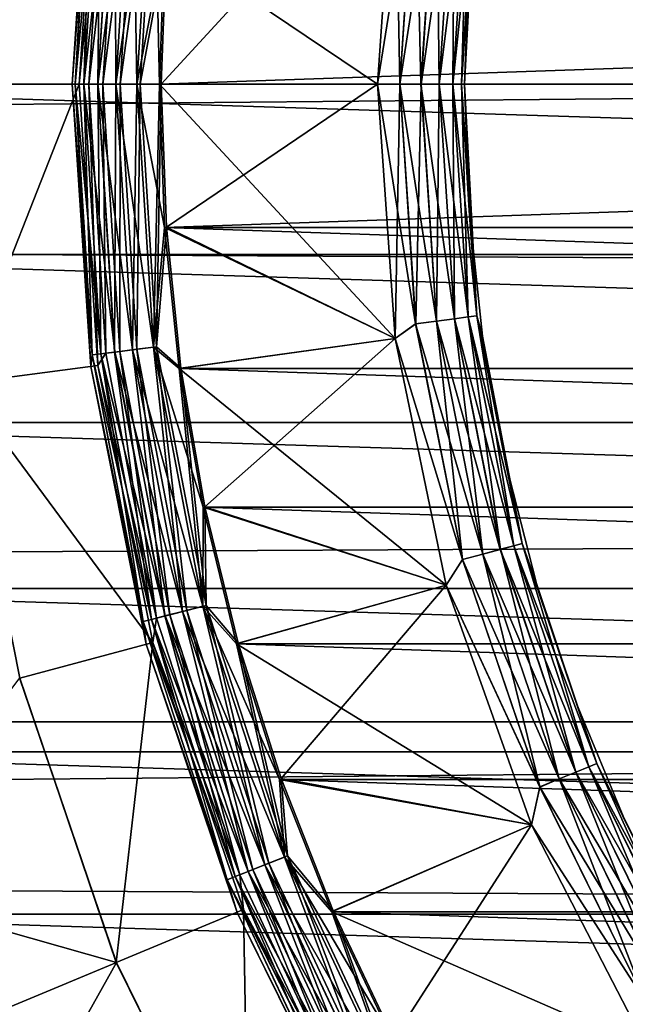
# Model space of a CAD drawing. Header units: metres. Extents: x -150 to 310, y -128 to 84.
# Tile 157 of 256: x -7.63 to -5.55, y -3.17 to 0.22. Entities that reach past the tile are written whole.
import ezdxf

# ---------------------------------------------------------------- set-up
doc = ezdxf.new("R2010")
doc.units = ezdxf.units.M
doc.layers.add('solid_26009703_SW0001', color=7, linetype='CONTINUOUS')

msp = doc.modelspace()

# ---------------------------------------------------------------- linework, layer by layer
at = {"layer": 'solid_26009703_SW0001'}
for points in [[(97.199997, 0, 21), (-128, 0, 21), (-128, 2.195349, 20.884216)], [(97.199997, 1.099055, 20.97122), (97.199997, 0, 21), (-128, 2.195349, 20.884216)], [(127.5, 1.164931, 22.97048), (-127.5, 1.164931, 22.97048), (-127.5, -1.164931, 22.97048)], [(127.5, -1.164931, 22.97048), (127.5, 1.164931, 22.97048), (-127.5, -1.164931, 22.97048)], [(-7.362361, 0.969266, -18.697393), (-7.832407, 1.031217, -20), (-7.9, 0, -20)], [(-7.42589, 0, -18.697393), (-7.362361, 0.969266, -18.697393), (-7.9, 0, -20)], [(-7.45, 0, -16), (-7.45, 0, -15.8), (-7.386264, 0.97242, -15.8)], [(-7.381193, 0.932462, -15.722658), (-7.386264, 0.97242, -15.8), (-7.45, 0, -15.8)], [(-7.386264, 0.97242, -16), (-7.45, 0, -16), (-7.386264, 0.97242, -15.8)], [(-7.439778, 0, -16.077646), (-7.45, 0, -16), (-7.386264, 0.97242, -16)], [(-7.381113, 0.932451, -16.077646), (-7.439778, 0, -16.077646), (-7.386264, 0.97242, -16)], [(-7.334522, 0.926566, -18.632425), (-7.362361, 0.969266, -18.697393), (-7.42589, 0, -18.697393)], [(-7.381193, 0.932462, -15.722658), (-7.45, 0, -15.8), (-7.439859, 0, -15.722658)], [(-7.381193, 0.932462, -15.722658), (-7.439859, 0, -15.722658), (-7.351496, 0.92871, -15.650204)], [(-7.439859, 0, -15.722658), (-7.409925, 0, -15.650204), (-7.351496, 0.92871, -15.650204)], [(-7.409768, 0, -16.150068), (-7.439778, 0, -16.077646), (-7.381113, 0.932451, -16.077646)], [(-7.334522, 0.926566, -18.632425), (-7.42589, 0, -18.697393), (-7.392817, 0, -18.632425)], [(-7.351496, 0.92871, -15.650204), (-7.409925, 0, -15.650204), (-7.30419, 0.922734, -15.587979)], [(-7.409925, 0, -15.650204), (-7.362243, 0, -15.587979), (-7.30419, 0.922734, -15.587979)], [(-7.35134, 0.92869, -16.150068), (-7.409768, 0, -16.150068), (-7.381113, 0.932451, -16.077646)], [(-7.362021, 0, -16.212242), (-7.409768, 0, -16.150068), (-7.35134, 0.92869, -16.150068)], [(-7.334522, 0.926566, -18.632425), (-7.392817, 0, -18.632425), (-7.286914, 0.920551, -18.577154)], [(-7.286914, 0.920551, -18.577154), (-7.392817, 0, -18.632425), (-7.344831, 0, -18.577154)], [(-7.30419, 0.922734, -15.587979), (-7.362243, 0, -15.587979), (-7.242505, 0.914941, -15.540232)], [(-7.303969, 0.922706, -16.212242), (-7.362021, 0, -16.212242), (-7.35134, 0.92869, -16.150068)], [(-7.299796, 0, -16.259926), (-7.362021, 0, -16.212242), (-7.303969, 0.922706, -16.212242)], [(-7.286914, 0.920551, -18.577154), (-7.344831, 0, -18.577154), (-7.227445, 0.913039, -18.535151)], [(-7.242235, 0.914907, -16.259926), (-7.299796, 0, -16.259926), (-7.303969, 0.922706, -16.212242)], [(-7.362243, 0, -15.587979), (-7.300068, 0, -15.540232), (-7.242505, 0.914941, -15.540232)], [(-7.227445, 0.913039, -18.535151), (-7.344831, 0, -18.577154), (-7.284889, 0, -18.535151)], [(-7.242505, 0.914941, -15.540232), (-7.300068, 0, -15.540232), (-7.170653, 0.905864, -15.510222)], [(-7.300068, 0, -15.540232), (-7.227646, 0, -15.510222), (-7.170653, 0.905864, -15.510222)], [(-7.227342, 0, -16.28986), (-7.299796, 0, -16.259926), (-7.242235, 0.914907, -16.259926)], [(-7.227445, 0.913039, -18.535151), (-7.284889, 0, -18.535151), (-7.159654, 0.904475, -18.508911)], [(-7.159654, 0.904475, -18.508911), (-7.284889, 0, -18.535151), (-7.216559, 0, -18.508911)], [(-7.170352, 0.905826, -16.28986), (-7.227342, 0, -16.28986), (-7.242235, 0.914907, -16.259926)], [(-7.170653, 0.905864, -15.510222), (-7.227646, 0, -15.510222), (-7.132216, 0.493488, -15.5)], [(-7.170352, 0.905826, -16.28986), (-7.15, 0, -16.299999), (-7.227342, 0, -16.28986)], [(-7.159654, 0.904475, -18.508911), (-7.216559, 0, -18.508911), (-7.126285, 0.492698, -18.5)], [(-7.170352, 0.905826, -16.28986), (-7.132217, 0.493483, -16.299999), (-7.15, 0, -16.299999)], [(-6.339342, 0.876247, -18.5), (-7.126285, 0.492698, -18.5), (-7.143982, 0, -18.5)], [(-6.339342, 0.876247, -18.5), (-7.143982, 0, -18.5), (-6.4, 0, -18.5)], [(-6.33934, 0.876258, -16.299999), (-6.4, 0, -16.299999), (-7.132217, 0.493483, -16.299999)], [(-6.322658, 0, -16.310141), (-6.4, 0, -16.299999), (-6.33934, 0.876258, -16.299999)], [(-6.268266, 0.825233, -18.489779), (-6.339342, 0.876247, -18.5), (-6.4, 0, -18.5)], [(-6.268567, 0.825272, -16.310141), (-6.322658, 0, -16.310141), (-6.33934, 0.876258, -16.299999)], [(-6.268266, 0.825233, -18.489779), (-6.4, 0, -18.5), (-6.322354, 0, -18.489779)], [(-6.250204, 0, -16.340075), (-6.322658, 0, -16.310141), (-6.268567, 0.825272, -16.310141)], [(-6.268266, 0.825233, -18.489779), (-6.322354, 0, -18.489779), (-6.196463, 0.81578, -18.459768)], [(-6.196463, 0.81578, -18.459768), (-6.322354, 0, -18.489779), (-6.249932, 0, -18.459768)], [(-6.196733, 0.815815, -16.340075), (-6.250204, 0, -16.340075), (-6.268567, 0.825272, -16.310141)], [(-6.187979, 0, -16.387756), (-6.250204, 0, -16.340075), (-6.196733, 0.815815, -16.340075)], [(-6.196463, 0.81578, -18.459768), (-6.249932, 0, -18.459768), (-6.13482, 0.807664, -18.412022)], [(-6.13504, 0.807693, -16.387756), (-6.187979, 0, -16.387756), (-6.196733, 0.815815, -16.340075)], [(-6.13482, 0.807664, -18.412022), (-6.249932, 0, -18.459768), (-6.187757, 0, -18.412022)], [(-6.140232, 0, -16.449932), (-6.187979, 0, -16.387756), (-6.13504, 0.807693, -16.387756)], [(-6.13482, 0.807664, -18.412022), (-6.187757, 0, -18.412022), (-6.087545, 0.801441, -18.349796)], [(-6.087545, 0.801441, -18.349796), (-6.187757, 0, -18.412022), (-6.140075, 0, -18.349796)], [(-6.087701, 0.801461, -16.449932), (-6.140232, 0, -16.449932), (-6.13504, 0.807693, -16.387756)], [(-6.110222, 0, -16.522354), (-6.140232, 0, -16.449932), (-6.087701, 0.801461, -16.449932)], [(-6.087545, 0.801441, -18.349796), (-6.140075, 0, -18.349796), (-6.057868, 0.797533, -18.277342)], [(-6.057868, 0.797533, -18.277342), (-6.140075, 0, -18.349796), (-6.110141, 0, -18.277342)], [(-6.057949, 0.797544, -16.522354), (-6.110222, 0, -16.522354), (-6.087701, 0.801461, -16.449932)], [(-6.057949, 0.797544, -16.522354), (-6.1, 0, -16.6), (-6.110222, 0, -16.522354)], [(-6.057868, 0.797533, -18.277342), (-6.110141, 0, -18.277342), (-6.084458, 0.435169, -18.200001)], [(-6.057949, 0.797544, -16.522354), (-6.084458, 0.435169, -16.6), (-6.1, 0, -16.6)], [(-9.230657, 0.586697, -40), (9.25, 0, -40), (-9.25, 0, -40)], [(-9.230657, 0.586697, -40), (9.230657, 0.586697, -40), (9.25, 0, -40)], [(-7.227646, 0, -15.510222), (-7.15, 0, -15.5), (-7.132216, 0.493488, -15.5)], [(-7.216559, 0, -18.508911), (-7.143982, 0, -18.5), (-7.126285, 0.492698, -18.5)], [(7.132213, 0.493506, -15.5), (-7.132216, 0.493488, -15.5), (-7.15, 0, -15.5)], [(7.15, 0, -15.5), (7.132213, 0.493506, -15.5), (-7.15, 0, -15.5)], [(-6.4, 0, -16.299999), (-7.15, 0, -16.299999), (-7.132217, 0.493483, -16.299999)], [(-6.110141, 0, -18.277342), (-6.1, 0, -18.200001), (-6.084458, 0.435169, -18.200001)], [(-6.084458, 0.435169, -16.6), (-6.084458, 0.435169, -18.200001), (-6.1, 0, -18.200001)], [(-6.1, 0, -16.6), (-6.084458, 0.435169, -16.6), (-6.1, 0, -18.200001)], [(97.199997, -1.099055, 20.97122), (-128, -2.195349, 20.884216), (-128, 0, 21)], [(97.199997, 0, 21), (97.199997, -1.099055, 20.97122), (-128, 0, 21)], [(9.230657, -0.586697, -40), (-9.230657, -0.586697, -40), (-9.25, 0, -40)], [(9.25, 0, -40), (9.230657, -0.586697, -40), (-9.25, 0, -40)], [(-7.832407, -1.031217, -20), (-7.42589, 0, -18.697393), (-7.9, 0, -20)], [(-7.362362, -0.969265, -18.697393), (-7.42589, 0, -18.697393), (-7.832407, -1.031217, -20)], [(-7.386264, -0.97242, -16), (-7.45, 0, -15.8), (-7.45, 0, -16)], [(-7.386264, -0.97242, -16), (-7.386264, -0.97242, -15.8), (-7.45, 0, -15.8)], [(-7.439859, 0, -15.722658), (-7.45, 0, -15.8), (-7.386264, -0.97242, -15.8)], [(-7.381113, -0.932451, -16.077646), (-7.386264, -0.97242, -16), (-7.45, 0, -16)], [(-7.381113, -0.932451, -16.077646), (-7.45, 0, -16), (-7.439778, 0, -16.077646)], [(-7.392817, 0, -18.632425), (-7.42589, 0, -18.697393), (-7.362362, -0.969265, -18.697393)], [(-7.170653, -0.905864, -15.510222), (-7.15, 0, -15.5), (-7.227646, 0, -15.510222)], [(-7.227342, 0, -16.28986), (-7.15, 0, -16.299999), (-7.132213, -0.493504, -16.299999)], [(-7.216559, 0, -18.508911), (-7.159654, -0.904475, -18.508911), (-7.143982, 0, -18.5)], [(-7.170653, -0.905864, -15.510222), (-7.132213, -0.493506, -15.5), (-7.15, 0, -15.5)], [(-7.159654, -0.904475, -18.508911), (-7.126284, -0.492705, -18.5), (-7.143982, 0, -18.5)], [(-6.339346, -0.876228, -16.299999), (-7.132213, -0.493504, -16.299999), (-7.15, 0, -16.299999)], [(-6.4, 0, -16.299999), (-6.339346, -0.876228, -16.299999), (-7.15, 0, -16.299999)], [(-7.132213, -0.493506, -15.5), (7.15, 0, -15.5), (-7.15, 0, -15.5)], [(-6.4, 0, -18.5), (-7.143982, 0, -18.5), (-7.126284, -0.492705, -18.5)], [(-6.339346, -0.876225, -18.5), (-6.4, 0, -18.5), (-7.126284, -0.492705, -18.5)], [(-6.322354, 0, -18.489779), (-6.4, 0, -18.5), (-6.339346, -0.876225, -18.5)], [(-6.268567, -0.825272, -16.310141), (-6.339346, -0.876228, -16.299999), (-6.4, 0, -16.299999)], [(-6.268567, -0.825272, -16.310141), (-6.4, 0, -16.299999), (-6.322658, 0, -16.310141)], [(-6.110222, 0, -16.522354), (-6.1, 0, -16.6), (-6.084458, -0.435169, -16.6)], [(-6.110141, 0, -18.277342), (-6.057868, -0.797533, -18.277342), (-6.1, 0, -18.200001)], [(-6.084458, -0.435169, -18.200001), (-6.1, 0, -16.6), (-6.1, 0, -18.200001)], [(-6.057868, -0.797533, -18.277342), (-6.084458, -0.435169, -18.200001), (-6.1, 0, -18.200001)], [(-6.084458, -0.435169, -16.6), (-6.1, 0, -16.6), (-6.084458, -0.435169, -18.200001)], [(-7.381193, -0.932462, -15.722658), (-7.439859, 0, -15.722658), (-7.386264, -0.97242, -15.8)], [(-7.381193, -0.932462, -15.722658), (-7.409925, 0, -15.650204), (-7.439859, 0, -15.722658)], [(-7.35134, -0.92869, -16.150068), (-7.439778, 0, -16.077646), (-7.409768, 0, -16.150068)], [(-7.35134, -0.92869, -16.150068), (-7.381113, -0.932451, -16.077646), (-7.439778, 0, -16.077646)], [(-7.351496, -0.92871, -15.650204), (-7.362243, 0, -15.587979), (-7.409925, 0, -15.650204)], [(-7.381193, -0.932462, -15.722658), (-7.351496, -0.92871, -15.650204), (-7.409925, 0, -15.650204)], [(-7.303969, -0.922706, -16.212242), (-7.409768, 0, -16.150068), (-7.362021, 0, -16.212242)], [(-7.303969, -0.922706, -16.212242), (-7.35134, -0.92869, -16.150068), (-7.409768, 0, -16.150068)], [(-7.392817, 0, -18.632425), (-7.362362, -0.969265, -18.697393), (-7.334522, -0.926566, -18.632425)], [(-7.392817, 0, -18.632425), (-7.334522, -0.926566, -18.632425), (-7.344831, 0, -18.577154)], [(-7.30419, -0.922734, -15.587979), (-7.300068, 0, -15.540232), (-7.362243, 0, -15.587979)], [(-7.351496, -0.92871, -15.650204), (-7.30419, -0.922734, -15.587979), (-7.362243, 0, -15.587979)], [(-7.242235, -0.914907, -16.259926), (-7.362021, 0, -16.212242), (-7.299796, 0, -16.259926)], [(-7.242235, -0.914907, -16.259926), (-7.303969, -0.922706, -16.212242), (-7.362021, 0, -16.212242)], [(-7.344831, 0, -18.577154), (-7.286914, -0.920551, -18.577154), (-7.284889, 0, -18.535151)], [(-7.334522, -0.926566, -18.632425), (-7.286914, -0.920551, -18.577154), (-7.344831, 0, -18.577154)], [(-7.30419, -0.922734, -15.587979), (-7.242505, -0.914941, -15.540232), (-7.300068, 0, -15.540232)], [(-7.242505, -0.914941, -15.540232), (-7.227646, 0, -15.510222), (-7.300068, 0, -15.540232)], [(-7.170352, -0.905826, -16.28986), (-7.299796, 0, -16.259926), (-7.227342, 0, -16.28986)], [(-7.170352, -0.905826, -16.28986), (-7.242235, -0.914907, -16.259926), (-7.299796, 0, -16.259926)], [(-7.286914, -0.920551, -18.577154), (-7.227445, -0.913039, -18.535151), (-7.284889, 0, -18.535151)], [(-7.284889, 0, -18.535151), (-7.227445, -0.913039, -18.535151), (-7.216559, 0, -18.508911)], [(-7.242505, -0.914941, -15.540232), (-7.170653, -0.905864, -15.510222), (-7.227646, 0, -15.510222)], [(-7.227445, -0.913039, -18.535151), (-7.159654, -0.904475, -18.508911), (-7.216559, 0, -18.508911)], [(-7.170352, -0.905826, -16.28986), (-7.227342, 0, -16.28986), (-7.132213, -0.493504, -16.299999)], [(-7.132213, -0.493506, -15.5), (7.132216, -0.493488, -15.5), (7.15, 0, -15.5)], [(-6.322354, 0, -18.489779), (-6.339346, -0.876225, -18.5), (-6.268266, -0.825233, -18.489779)], [(-6.196733, -0.815815, -16.340075), (-6.322658, 0, -16.310141), (-6.250204, 0, -16.340075)], [(-6.196733, -0.815815, -16.340075), (-6.268567, -0.825272, -16.310141), (-6.322658, 0, -16.310141)], [(-6.322354, 0, -18.489779), (-6.268266, -0.825233, -18.489779), (-6.249932, 0, -18.459768)], [(-6.268266, -0.825233, -18.489779), (-6.196463, -0.81578, -18.459768), (-6.249932, 0, -18.459768)], [(-6.13504, -0.807693, -16.387756), (-6.250204, 0, -16.340075), (-6.187979, 0, -16.387756)], [(-6.13504, -0.807693, -16.387756), (-6.196733, -0.815815, -16.340075), (-6.250204, 0, -16.340075)], [(-6.249932, 0, -18.459768), (-6.196463, -0.81578, -18.459768), (-6.187757, 0, -18.412022)], [(-6.196463, -0.81578, -18.459768), (-6.13482, -0.807664, -18.412022), (-6.187757, 0, -18.412022)], [(-6.087701, -0.801461, -16.449932), (-6.187979, 0, -16.387756), (-6.140232, 0, -16.449932)], [(-6.087701, -0.801461, -16.449932), (-6.13504, -0.807693, -16.387756), (-6.187979, 0, -16.387756)], [(-6.187757, 0, -18.412022), (-6.13482, -0.807664, -18.412022), (-6.140075, 0, -18.349796)], [(-6.057949, -0.797544, -16.522354), (-6.140232, 0, -16.449932), (-6.110222, 0, -16.522354)], [(-6.057949, -0.797544, -16.522354), (-6.087701, -0.801461, -16.449932), (-6.140232, 0, -16.449932)], [(-6.140075, 0, -18.349796), (-6.087545, -0.801441, -18.349796), (-6.110141, 0, -18.277342)], [(-6.13482, -0.807664, -18.412022), (-6.087545, -0.801441, -18.349796), (-6.140075, 0, -18.349796)], [(-6.057949, -0.797544, -16.522354), (-6.110222, 0, -16.522354), (-6.084458, -0.435169, -16.6)], [(-6.087545, -0.801441, -18.349796), (-6.057868, -0.797533, -18.277342), (-6.110141, 0, -18.277342)], [(-6.084458, -0.435169, -16.6), (-6.084458, -0.435169, -18.200001), (-6.037911, -0.868121, -18.200001)], [(-6.057868, -0.797533, -18.277342), (-6.037911, -0.868121, -18.200001), (-6.084458, -0.435169, -18.200001)], [(-6.037911, -0.868121, -16.6), (-6.084458, -0.435169, -16.6), (-6.037911, -0.868121, -18.200001)], [(-6.057949, -0.797544, -16.522354), (-6.084458, -0.435169, -16.6), (-6.037911, -0.868121, -16.6)], [(-7.170653, -0.905864, -15.510222), (-7.082198, -0.979108, -15.5), (-7.132213, -0.493506, -15.5)], [(-7.170352, -0.905826, -16.28986), (-7.132213, -0.493504, -16.299999), (-7.082198, -0.979105, -16.299999)], [(-7.159654, -0.904475, -18.508911), (-7.076379, -0.977605, -18.5), (-7.126284, -0.492705, -18.5)], [(-7.132213, -0.493506, -15.5), (7.082204, -0.979076, -15.5), (7.132216, -0.493488, -15.5)], [(-6.339346, -0.876228, -16.299999), (-7.082198, -0.979105, -16.299999), (-7.132213, -0.493504, -16.299999)], [(-7.132213, -0.493506, -15.5), (-7.082198, -0.979108, -15.5), (7.082204, -0.979076, -15.5)], [(-6.339346, -0.876225, -18.5), (-7.126284, -0.492705, -18.5), (-7.076379, -0.977605, -18.5)], [(9.175855, -1.165318, -40), (-9.175855, -1.165318, -40), (-9.230657, -0.586697, -40)], [(9.230657, -0.586697, -40), (9.175855, -1.165318, -40), (-9.230657, -0.586697, -40)], [(-6.13504, -0.807693, -16.387756), (-5.977129, -1.601567, -16.387756), (-6.196733, -0.815815, -16.340075)], [(-6.196463, -0.81578, -18.459768), (-6.036971, -1.617601, -18.459768), (-6.13482, -0.807664, -18.412022)], [(-6.087701, -0.801461, -16.449932), (-5.931008, -1.589209, -16.449932), (-6.13504, -0.807693, -16.387756)], [(-5.931008, -1.589209, -16.449932), (-5.977129, -1.601567, -16.387756), (-6.13504, -0.807693, -16.387756)], [(-6.13482, -0.807664, -18.412022), (-5.976914, -1.601509, -18.412022), (-6.087545, -0.801441, -18.349796)], [(-6.036971, -1.617601, -18.459768), (-5.976914, -1.601509, -18.412022), (-6.13482, -0.807664, -18.412022)], [(-6.057949, -0.797544, -16.522354), (-5.902021, -1.581442, -16.522354), (-6.087701, -0.801461, -16.449932)], [(-5.902021, -1.581442, -16.522354), (-5.931008, -1.589209, -16.449932), (-6.087701, -0.801461, -16.449932)], [(-6.087545, -0.801441, -18.349796), (-5.930857, -1.589168, -18.349796), (-6.057868, -0.797533, -18.277342)], [(-5.976914, -1.601509, -18.412022), (-5.930857, -1.589168, -18.349796), (-6.087545, -0.801441, -18.349796)], [(-6.057949, -0.797544, -16.522354), (-6.037911, -0.868121, -16.6), (-5.960596, -1.296649, -16.6)], [(-6.057949, -0.797544, -16.522354), (-5.960596, -1.296649, -16.6), (-5.902021, -1.581442, -16.522354)], [(-6.057868, -0.797533, -18.277342), (-5.901943, -1.581421, -18.277342), (-6.037911, -0.868121, -18.200001)], [(-5.930857, -1.589168, -18.349796), (-5.901943, -1.581421, -18.277342), (-6.057868, -0.797533, -18.277342)], [(-6.268266, -0.825233, -18.489779), (-6.339346, -0.876225, -18.5), (-6.106925, -1.636346, -18.489779)], [(-6.268567, -0.825272, -16.310141), (-6.107218, -1.636424, -16.310141), (-6.339346, -0.876228, -16.299999)], [(-6.196733, -0.815815, -16.340075), (-6.037233, -1.617672, -16.340075), (-6.268567, -0.825272, -16.310141)], [(-6.037233, -1.617672, -16.340075), (-6.107218, -1.636424, -16.310141), (-6.268567, -0.825272, -16.310141)], [(-6.268266, -0.825233, -18.489779), (-6.106925, -1.636346, -18.489779), (-6.196463, -0.81578, -18.459768)], [(-5.977129, -1.601567, -16.387756), (-6.037233, -1.617672, -16.340075), (-6.196733, -0.815815, -16.340075)], [(-6.106925, -1.636346, -18.489779), (-6.036971, -1.617601, -18.459768), (-6.196463, -0.81578, -18.459768)], [(-6.339346, -0.876228, -16.299999), (-6.163063, -1.724877, -16.299999), (-7.082198, -0.979105, -16.299999)], [(-6.339346, -0.876225, -18.5), (-7.076379, -0.977605, -18.5), (-6.994267, -1.4547, -18.5)], [(-6.163064, -1.724873, -18.5), (-6.339346, -0.876225, -18.5), (-6.994267, -1.4547, -18.5)], [(-6.106925, -1.636346, -18.489779), (-6.339346, -0.876225, -18.5), (-6.163064, -1.724873, -18.5)], [(-6.107218, -1.636424, -16.310141), (-6.163063, -1.724877, -16.299999), (-6.339346, -0.876228, -16.299999)], [(-6.037911, -0.868121, -16.6), (-6.037911, -0.868121, -18.200001), (-5.960596, -1.296649, -18.200001)], [(-5.901943, -1.581421, -18.277342), (-5.960596, -1.296649, -18.200001), (-6.037911, -0.868121, -18.200001)], [(-5.960596, -1.296649, -16.6), (-6.037911, -0.868121, -16.6), (-5.960596, -1.296649, -18.200001)], [(-7.30419, -0.922734, -15.587979), (-7.130945, -1.830915, -15.587979), (-7.242505, -0.914941, -15.540232)], [(-7.242235, -0.914907, -16.259926), (-7.070459, -1.815385, -16.259926), (-7.303969, -0.922706, -16.212242)], [(-7.286914, -0.920551, -18.577154), (-7.114079, -1.826585, -18.577154), (-7.227445, -0.913039, -18.535151)], [(-7.242505, -0.914941, -15.540232), (-7.070723, -1.815453, -15.540232), (-7.170653, -0.905864, -15.510222)], [(-7.130945, -1.830915, -15.587979), (-7.070723, -1.815453, -15.540232), (-7.242505, -0.914941, -15.540232)], [(-7.170352, -0.905826, -16.28986), (-7.000282, -1.797367, -16.28986), (-7.242235, -0.914907, -16.259926)], [(-7.000282, -1.797367, -16.28986), (-7.070459, -1.815385, -16.259926), (-7.242235, -0.914907, -16.259926)], [(-7.227445, -0.913039, -18.535151), (-7.05602, -1.811678, -18.535151), (-7.159654, -0.904475, -18.508911)], [(-7.114079, -1.826585, -18.577154), (-7.05602, -1.811678, -18.535151), (-7.227445, -0.913039, -18.535151)], [(-7.170653, -0.905864, -15.510222), (-7.000576, -1.797442, -15.510222), (-7.082198, -0.979108, -15.5)], [(-7.070723, -1.815453, -15.540232), (-7.000576, -1.797442, -15.510222), (-7.170653, -0.905864, -15.510222)], [(-7.170352, -0.905826, -16.28986), (-7.082198, -0.979105, -16.299999), (-6.999955, -1.456803, -16.299999)], [(-7.170352, -0.905826, -16.28986), (-6.999955, -1.456803, -16.299999), (-7.000282, -1.797367, -16.28986)], [(-7.159654, -0.904475, -18.508911), (-6.989838, -1.794685, -18.508911), (-7.076379, -0.977605, -18.5)], [(-7.05602, -1.811678, -18.535151), (-6.989838, -1.794685, -18.508911), (-7.159654, -0.904475, -18.508911)], [(-7.381113, -0.932451, -16.077646), (-7.206043, -1.850197, -16.077646), (-7.386264, -0.97242, -16)], [(-7.381193, -0.932462, -15.722658), (-7.386264, -0.97242, -15.8), (-7.206122, -1.850218, -15.722658)], [(-7.381193, -0.932462, -15.722658), (-7.206122, -1.850218, -15.722658), (-7.351496, -0.92871, -15.650204)], [(-7.35134, -0.92869, -16.150068), (-7.176977, -1.842734, -16.150068), (-7.381113, -0.932451, -16.077646)], [(-7.176977, -1.842734, -16.150068), (-7.206043, -1.850197, -16.077646), (-7.381113, -0.932451, -16.077646)], [(-7.334522, -0.926566, -18.632425), (-7.362362, -0.969265, -18.697393), (-7.160558, -1.838519, -18.632425)], [(-7.351496, -0.92871, -15.650204), (-7.177129, -1.842774, -15.650204), (-7.30419, -0.922734, -15.587979)], [(-7.206122, -1.850218, -15.722658), (-7.177129, -1.842774, -15.650204), (-7.351496, -0.92871, -15.650204)], [(-7.303969, -0.922706, -16.212242), (-7.13073, -1.83086, -16.212242), (-7.35134, -0.92869, -16.150068)], [(-7.13073, -1.83086, -16.212242), (-7.176977, -1.842734, -16.150068), (-7.35134, -0.92869, -16.150068)], [(-7.334522, -0.926566, -18.632425), (-7.160558, -1.838519, -18.632425), (-7.286914, -0.920551, -18.577154)], [(-7.177129, -1.842774, -15.650204), (-7.130945, -1.830915, -15.587979), (-7.30419, -0.922734, -15.587979)], [(-7.070459, -1.815385, -16.259926), (-7.13073, -1.83086, -16.212242), (-7.303969, -0.922706, -16.212242)], [(-7.160558, -1.838519, -18.632425), (-7.114079, -1.826585, -18.577154), (-7.286914, -0.920551, -18.577154)], [(-7.172862, -1.92195, -18.697393), (-7.362362, -0.969265, -18.697393), (-7.832407, -1.031217, -20)], [(-7.196147, -1.928202, -16), (-7.196147, -1.928202, -15.8), (-7.386264, -0.97242, -15.8)], [(-7.206122, -1.850218, -15.722658), (-7.386264, -0.97242, -15.8), (-7.196147, -1.928202, -15.8)], [(-7.386264, -0.97242, -16), (-7.196147, -1.928202, -16), (-7.386264, -0.97242, -15.8)], [(-7.206043, -1.850197, -16.077646), (-7.196147, -1.928202, -16), (-7.386264, -0.97242, -16)], [(-7.160558, -1.838519, -18.632425), (-7.362362, -0.969265, -18.697393), (-7.172862, -1.92195, -18.697393)], [(-7.082198, -0.979108, -15.5), (6.999964, -1.456764, -15.5), (7.082204, -0.979076, -15.5)], [(-6.163063, -1.724877, -16.299999), (-6.999955, -1.456803, -16.299999), (-7.082198, -0.979105, -16.299999)], [(-7.082198, -0.979108, -15.5), (-6.999954, -1.456807, -15.5), (6.999964, -1.456764, -15.5)], [(-7.000576, -1.797442, -15.510222), (-6.999954, -1.456807, -15.5), (-7.082198, -0.979108, -15.5)], [(-6.989838, -1.794685, -18.508911), (-6.994267, -1.4547, -18.5), (-7.076379, -0.977605, -18.5)], [(-7.6308, -2.044722, -20), (-7.832407, -1.031217, -20), (-7.631052, -2.043565, -21.5)], [(-7.172862, -1.92195, -18.697393), (-7.832407, -1.031217, -20), (-7.6308, -2.044722, -20)], [(97.199997, -1.099055, 20.97122), (97.199997, -2.195098, 20.88496), (-128, -2.195349, 20.884216)], [(127.5, -1.164931, 22.97048), (-127.5, -1.164931, 22.97048), (-127.5, -3.482839, 22.734772)], [(127.5, -3.482839, 22.734772), (127.5, -1.164931, 22.97048), (-127.5, -3.482839, 22.734772)], [(9.085593, -1.735866, -40), (-9.085593, -1.735866, -40), (-9.175855, -1.165318, -40)], [(9.175855, -1.165318, -40), (9.085593, -1.735866, -40), (-9.175855, -1.165318, -40)], [(-5.960596, -1.296649, -16.6), (-5.960596, -1.296649, -18.200001), (-5.852907, -1.718569, -18.200001)], [(-5.901943, -1.581421, -18.277342), (-5.852907, -1.718569, -18.200001), (-5.960596, -1.296649, -18.200001)], [(-5.852907, -1.718569, -16.6), (-5.960596, -1.296649, -16.6), (-5.852907, -1.718569, -18.200001)], [(-5.902021, -1.581442, -16.522354), (-5.960596, -1.296649, -16.6), (-5.852907, -1.718569, -16.6)], [(-7.000576, -1.797442, -15.510222), (-6.88522, -1.927299, -15.5), (-6.999954, -1.456807, -15.5)], [(-7.000282, -1.797367, -16.28986), (-6.999955, -1.456803, -16.299999), (-6.885221, -1.927294, -16.299999)], [(-6.163063, -1.724877, -16.299999), (-6.885221, -1.927294, -16.299999), (-6.999955, -1.456803, -16.299999)], [(-6.999954, -1.456807, -15.5), (6.885233, -1.92725, -15.5), (6.999964, -1.456764, -15.5)], [(-6.999954, -1.456807, -15.5), (-6.88522, -1.927299, -15.5), (6.885233, -1.92725, -15.5)], [(-6.163064, -1.724873, -18.5), (-6.994267, -1.4547, -18.5), (-6.879684, -1.924696, -18.5)], [(-6.989838, -1.794685, -18.508911), (-6.879684, -1.924696, -18.5), (-6.994267, -1.4547, -18.5)], [(-5.931008, -1.589209, -16.449932), (-5.672834, -2.349765, -16.449932), (-5.977129, -1.601567, -16.387756)], [(-5.976914, -1.601509, -18.412022), (-5.716742, -2.367952, -18.412022), (-5.930857, -1.589168, -18.349796)], [(-5.902021, -1.581442, -16.522354), (-5.645109, -2.338281, -16.522354), (-5.931008, -1.589209, -16.449932)], [(-5.645109, -2.338281, -16.522354), (-5.672834, -2.349765, -16.449932), (-5.931008, -1.589209, -16.449932)], [(-5.930857, -1.589168, -18.349796), (-5.672689, -2.349705, -18.349796), (-5.901943, -1.581421, -18.277342)], [(-5.716742, -2.367952, -18.412022), (-5.672689, -2.349705, -18.349796), (-5.930857, -1.589168, -18.349796)], [(-5.902021, -1.581442, -16.522354), (-5.852907, -1.718569, -16.6), (-5.715393, -2.131732, -16.6)], [(-5.902021, -1.581442, -16.522354), (-5.715393, -2.131732, -16.6), (-5.645109, -2.338281, -16.522354)], [(-5.901943, -1.581421, -18.277342), (-5.645034, -2.33825, -18.277342), (-5.852907, -1.718569, -18.200001)], [(-5.672689, -2.349705, -18.349796), (-5.645034, -2.33825, -18.277342), (-5.901943, -1.581421, -18.277342)], [(-6.037233, -1.617672, -16.340075), (-5.774436, -2.39185, -16.340075), (-6.107218, -1.636424, -16.310141)], [(-6.106925, -1.636346, -18.489779), (-5.841094, -2.41946, -18.489779), (-6.036971, -1.617601, -18.459768)], [(-5.977129, -1.601567, -16.387756), (-5.716947, -2.368037, -16.387756), (-6.037233, -1.617672, -16.340075)], [(-5.716947, -2.368037, -16.387756), (-5.774436, -2.39185, -16.340075), (-6.037233, -1.617672, -16.340075)], [(-6.036971, -1.617601, -18.459768), (-5.774184, -2.391745, -18.459768), (-5.976914, -1.601509, -18.412022)], [(-5.841094, -2.41946, -18.489779), (-5.774184, -2.391745, -18.459768), (-6.036971, -1.617601, -18.459768)], [(-5.672834, -2.349765, -16.449932), (-5.716947, -2.368037, -16.387756), (-5.977129, -1.601567, -16.387756)], [(-5.774184, -2.391745, -18.459768), (-5.716742, -2.367952, -18.412022), (-5.976914, -1.601509, -18.412022)], [(-6.106925, -1.636346, -18.489779), (-6.163064, -1.724873, -18.5), (-5.841094, -2.41946, -18.489779)], [(-6.107218, -1.636424, -16.310141), (-5.841374, -2.419576, -16.310141), (-6.163063, -1.724877, -16.299999)], [(-5.774436, -2.39185, -16.340075), (-5.841374, -2.419576, -16.310141), (-6.107218, -1.636424, -16.310141)], [(-6.163063, -1.724877, -16.299999), (-5.869514, -2.550297, -16.299999), (-6.885221, -1.927294, -16.299999)], [(-6.163064, -1.724873, -18.5), (-6.879684, -1.924696, -18.5), (-6.731645, -2.390245, -18.5)], [(-5.869515, -2.550295, -18.5), (-6.163064, -1.724873, -18.5), (-6.731645, -2.390245, -18.5)], [(-5.841094, -2.41946, -18.489779), (-6.163064, -1.724873, -18.5), (-5.869515, -2.550295, -18.5)], [(-5.841374, -2.419576, -16.310141), (-5.869514, -2.550297, -16.299999), (-6.163063, -1.724877, -16.299999)], [(-5.852907, -1.718569, -16.6), (-5.852907, -1.718569, -18.200001), (-5.715393, -2.131732, -18.200001)], [(-5.645034, -2.33825, -18.277342), (-5.715393, -2.131732, -18.200001), (-5.852907, -1.718569, -18.200001)], [(-5.715393, -2.131732, -16.6), (-5.852907, -1.718569, -16.6), (-5.715393, -2.131732, -18.200001)], [(8.959654, -2.298964, -40), (-8.959654, -2.298964, -40), (-9.085593, -1.735866, -40)], [(9.085593, -1.735866, -40), (8.959654, -2.298964, -40), (-9.085593, -1.735866, -40)], [(-7.05602, -1.811678, -18.535151), (-6.773318, -2.681746, -18.535151), (-6.989838, -1.794685, -18.508911)], [(-6.989838, -1.794685, -18.508911), (-6.709787, -2.656593, -18.508911), (-6.879684, -1.924696, -18.5)], [(-6.773318, -2.681746, -18.535151), (-6.709787, -2.656593, -18.508911), (-6.989838, -1.794685, -18.508911)], [(-7.160558, -1.838519, -18.632425), (-6.873667, -2.721477, -18.632425), (-7.114079, -1.826585, -18.577154)], [(-7.130945, -1.830915, -15.587979), (-6.845241, -2.710222, -15.587979), (-7.070723, -1.815453, -15.540232)], [(-7.070459, -1.815385, -16.259926), (-6.787179, -2.687234, -16.259926), (-7.13073, -1.83086, -16.212242)], [(-7.114079, -1.826585, -18.577154), (-6.829051, -2.703812, -18.577154), (-7.05602, -1.811678, -18.535151)], [(-6.873667, -2.721477, -18.632425), (-6.829051, -2.703812, -18.577154), (-7.114079, -1.826585, -18.577154)], [(-7.070723, -1.815453, -15.540232), (-6.787432, -2.687334, -15.540232), (-7.000576, -1.797442, -15.510222)], [(-6.845241, -2.710222, -15.587979), (-6.787432, -2.687334, -15.540232), (-7.070723, -1.815453, -15.540232)], [(-7.000282, -1.797367, -16.28986), (-6.719813, -2.660562, -16.28986), (-7.070459, -1.815385, -16.259926)], [(-6.719813, -2.660562, -16.28986), (-6.787179, -2.687234, -16.259926), (-7.070459, -1.815385, -16.259926)], [(-6.829051, -2.703812, -18.577154), (-6.773318, -2.681746, -18.535151), (-7.05602, -1.811678, -18.535151)], [(-7.000576, -1.797442, -15.510222), (-6.720095, -2.660674, -15.510222), (-6.88522, -1.927299, -15.5)], [(-6.787432, -2.687334, -15.540232), (-6.720095, -2.660674, -15.510222), (-7.000576, -1.797442, -15.510222)], [(-7.000282, -1.797367, -16.28986), (-6.885221, -1.927294, -16.299999), (-6.737006, -2.393206, -16.299999)], [(-7.000282, -1.797367, -16.28986), (-6.737006, -2.393206, -16.299999), (-6.719813, -2.660562, -16.28986)], [(-7.206122, -1.850218, -15.722658), (-6.917406, -2.738795, -15.722658), (-7.177129, -1.842774, -15.650204)], [(-7.206122, -1.850218, -15.722658), (-7.196147, -1.928202, -15.8), (-6.917406, -2.738795, -15.722658)], [(-7.176977, -1.842734, -16.150068), (-6.889428, -2.727718, -16.150068), (-7.206043, -1.850197, -16.077646)], [(-7.206043, -1.850197, -16.077646), (-6.91733, -2.738765, -16.077646), (-7.196147, -1.928202, -16)], [(-6.889428, -2.727718, -16.150068), (-6.91733, -2.738765, -16.077646), (-7.206043, -1.850197, -16.077646)], [(-7.177129, -1.842774, -15.650204), (-6.889575, -2.727776, -15.650204), (-7.130945, -1.830915, -15.587979)], [(-6.917406, -2.738795, -15.722658), (-6.889575, -2.727776, -15.650204), (-7.177129, -1.842774, -15.650204)], [(-7.13073, -1.83086, -16.212242), (-6.845034, -2.710141, -16.212242), (-7.176977, -1.842734, -16.150068)], [(-6.845034, -2.710141, -16.212242), (-6.889428, -2.727718, -16.150068), (-7.176977, -1.842734, -16.150068)], [(-7.160558, -1.838519, -18.632425), (-7.172862, -1.92195, -18.697393), (-6.873667, -2.721477, -18.632425)], [(-6.889575, -2.727776, -15.650204), (-6.845241, -2.710222, -15.587979), (-7.130945, -1.830915, -15.587979)], [(-6.787179, -2.687234, -16.259926), (-6.845034, -2.710141, -16.212242), (-7.13073, -1.83086, -16.212242)], [(-7.172862, -1.92195, -18.697393), (-7.6308, -2.044722, -20), (-7.298671, -3.023143, -20)], [(-6.860632, -2.841755, -18.697393), (-7.172862, -1.92195, -18.697393), (-7.298671, -3.023143, -20)], [(-6.882902, -2.850992, -16), (-6.882902, -2.850992, -15.8), (-7.196147, -1.928202, -15.8)], [(-6.917406, -2.738795, -15.722658), (-7.196147, -1.928202, -15.8), (-6.882902, -2.850992, -15.8)], [(-7.196147, -1.928202, -16), (-6.882902, -2.850992, -16), (-7.196147, -1.928202, -15.8)], [(-6.91733, -2.738765, -16.077646), (-6.882902, -2.850992, -16), (-7.196147, -1.928202, -16)], [(-6.873667, -2.721477, -18.632425), (-7.172862, -1.92195, -18.697393), (-6.860632, -2.841755, -18.697393)], [(-5.869514, -2.550297, -16.299999), (-6.737006, -2.393206, -16.299999), (-6.885221, -1.927294, -16.299999)], [(-6.88522, -1.927299, -15.5), (6.737021, -2.39316, -15.5), (6.885233, -1.92725, -15.5)], [(-6.88522, -1.927299, -15.5), (-6.737004, -2.39321, -15.5), (6.737021, -2.39316, -15.5)], [(-6.720095, -2.660674, -15.510222), (-6.737004, -2.39321, -15.5), (-6.88522, -1.927299, -15.5)], [(-6.709787, -2.656593, -18.508911), (-6.731645, -2.390245, -18.5), (-6.879684, -1.924696, -18.5)], [(-7.297754, -3.023948, -21.5), (-7.631052, -2.043565, -21.5), (-8.175403, -2.774818, -21.5)], [(-7.6308, -2.044722, -20), (-7.631052, -2.043565, -21.5), (-7.297754, -3.023948, -21.5)], [(-7.298671, -3.023143, -20), (-7.6308, -2.044722, -20), (-7.297754, -3.023948, -21.5)], [(-5.715393, -2.131732, -16.6), (-5.715393, -2.131732, -18.200001), (-5.548755, -2.534032, -18.200001)], [(-5.645034, -2.33825, -18.277342), (-5.548755, -2.534032, -18.200001), (-5.715393, -2.131732, -18.200001)], [(-5.548755, -2.534032, -16.6), (-5.715393, -2.131732, -16.6), (-5.548755, -2.534032, -18.200001)], [(-5.645109, -2.338281, -16.522354), (-5.715393, -2.131732, -16.6), (-5.548755, -2.534032, -16.6)], [(97.199997, -2.195098, 20.88496), (97.199997, -3.285124, 20.741455), (-128, -2.195349, 20.884216)], [(97.199997, -3.285124, 20.741455), (-128, -4.364604, 20.541378), (-128, -2.195349, 20.884216)], [(8.797032, -2.857472, -40), (-8.797032, -2.857472, -40), (-8.959654, -2.298964, -40)], [(8.959654, -2.298964, -40), (8.797032, -2.857472, -40), (-8.959654, -2.298964, -40)], [(-5.645109, -2.338281, -16.522354), (-5.291608, -3.055111, -16.522354), (-5.672834, -2.349765, -16.449932)], [(-5.672689, -2.349705, -18.349796), (-5.317461, -3.070037, -18.349796), (-5.645034, -2.33825, -18.277342)], [(-5.645109, -2.338281, -16.522354), (-5.548755, -2.534032, -16.6), (-5.353842, -2.923419, -16.6)], [(-5.645109, -2.338281, -16.522354), (-5.353842, -2.923419, -16.6), (-5.291608, -3.055111, -16.522354)], [(-5.645034, -2.33825, -18.277342), (-5.291537, -3.055071, -18.277342), (-5.548755, -2.534032, -18.200001)], [(-5.317461, -3.070037, -18.349796), (-5.291537, -3.055071, -18.277342), (-5.645034, -2.33825, -18.277342)], [(-5.716947, -2.368037, -16.387756), (-5.358947, -3.09399, -16.387756), (-5.774436, -2.39185, -16.340075)], [(-5.774184, -2.391745, -18.459768), (-5.4126, -3.124966, -18.459768), (-5.716742, -2.367952, -18.412022)], [(-5.672834, -2.349765, -16.449932), (-5.317596, -3.070116, -16.449932), (-5.716947, -2.368037, -16.387756)], [(-5.317596, -3.070116, -16.449932), (-5.358947, -3.09399, -16.387756), (-5.716947, -2.368037, -16.387756)], [(-5.716742, -2.367952, -18.412022), (-5.358755, -3.093879, -18.412022), (-5.672689, -2.349705, -18.349796)], [(-5.4126, -3.124966, -18.459768), (-5.358755, -3.093879, -18.412022), (-5.716742, -2.367952, -18.412022)], [(-5.291608, -3.055111, -16.522354), (-5.317596, -3.070116, -16.449932), (-5.672834, -2.349765, -16.449932)], [(-5.358755, -3.093879, -18.412022), (-5.317461, -3.070037, -18.349796), (-5.672689, -2.349705, -18.349796)], [(-5.869514, -2.550297, -16.299999), (-6.55724, -2.849416, -16.299999), (-6.737006, -2.393206, -16.299999)], [(-6.719813, -2.660562, -16.28986), (-6.737006, -2.393206, -16.299999), (-6.55724, -2.849416, -16.299999)], [(-6.737004, -2.39321, -15.5), (6.55726, -2.84937, -15.5), (6.737021, -2.39316, -15.5)], [(-6.737004, -2.39321, -15.5), (-6.557239, -2.849419, -15.5), (6.55726, -2.84937, -15.5)], [(-6.720095, -2.660674, -15.510222), (-6.557239, -2.849419, -15.5), (-6.737004, -2.39321, -15.5)], [(-5.869515, -2.550295, -18.5), (-6.731645, -2.390245, -18.5), (-6.552075, -2.846172, -18.5)], [(-6.709787, -2.656593, -18.508911), (-6.552075, -2.846172, -18.5), (-6.731645, -2.390245, -18.5)], [(-5.774436, -2.39185, -16.340075), (-5.412836, -3.125102, -16.340075), (-5.841374, -2.419576, -16.310141)], [(-5.841094, -2.41946, -18.489779), (-5.475319, -3.161177, -18.489779), (-5.774184, -2.391745, -18.459768)], [(-5.358947, -3.09399, -16.387756), (-5.412836, -3.125102, -16.340075), (-5.774436, -2.39185, -16.340075)], [(-5.475319, -3.161177, -18.489779), (-5.4126, -3.124966, -18.459768), (-5.774184, -2.391745, -18.459768)], [(-5.841094, -2.41946, -18.489779), (-5.869515, -2.550295, -18.5), (-5.475319, -3.161177, -18.489779)], [(-5.841374, -2.419576, -16.310141), (-5.475582, -3.161329, -16.310141), (-5.869514, -2.550297, -16.299999)], [(-5.412836, -3.125102, -16.340075), (-5.475582, -3.161329, -16.310141), (-5.841374, -2.419576, -16.310141)], [(-5.548755, -2.534032, -16.6), (-5.548755, -2.534032, -18.200001), (-5.353842, -2.923419, -18.200001)], [(-5.291537, -3.055071, -18.277342), (-5.353842, -2.923419, -18.200001), (-5.548755, -2.534032, -18.200001)], [(-5.353842, -2.923419, -16.6), (-5.548755, -2.534032, -16.6), (-5.353842, -2.923419, -18.200001)], [(-5.869514, -2.550297, -16.299999), (-5.468967, -3.323631, -16.299999), (-6.55724, -2.849416, -16.299999)], [(-5.869515, -2.550295, -18.5), (-6.552075, -2.846172, -18.5), (-6.343378, -3.286028, -18.5)], [(-5.468968, -3.32363, -18.5), (-5.869515, -2.550295, -18.5), (-6.343378, -3.286028, -18.5)], [(-5.475319, -3.161177, -18.489779), (-5.869515, -2.550295, -18.5), (-5.468968, -3.32363, -18.5)], [(-5.475582, -3.161329, -16.310141), (-5.468967, -3.323631, -16.299999), (-5.869514, -2.550297, -16.299999)], [(-6.787432, -2.687334, -15.540232), (-6.397099, -3.516834, -15.540232), (-6.720095, -2.660674, -15.510222)], [(-6.719813, -2.660562, -16.28986), (-6.333368, -3.481799, -16.28986), (-6.787179, -2.687234, -16.259926)], [(-6.773318, -2.681746, -18.535151), (-6.383797, -3.509522, -18.535151), (-6.709787, -2.656593, -18.508911)], [(-6.720095, -2.660674, -15.510222), (-6.333634, -3.481945, -15.510222), (-6.557239, -2.849419, -15.5)], [(-6.397099, -3.516834, -15.540232), (-6.333634, -3.481945, -15.510222), (-6.720095, -2.660674, -15.510222)], [(-6.719813, -2.660562, -16.28986), (-6.55724, -2.849416, -16.299999), (-6.348333, -3.289546, -16.299999)], [(-6.719813, -2.660562, -16.28986), (-6.348333, -3.289546, -16.299999), (-6.333368, -3.481799, -16.28986)], [(-6.709787, -2.656593, -18.508911), (-6.323919, -3.476604, -18.508911), (-6.552075, -2.846172, -18.5)], [(-6.383797, -3.509522, -18.535151), (-6.323919, -3.476604, -18.508911), (-6.709787, -2.656593, -18.508911)], [(-6.889575, -2.727776, -15.650204), (-6.493367, -3.569759, -15.650204), (-6.845241, -2.710222, -15.587979)], [(-6.845034, -2.710141, -16.212242), (-6.451388, -3.546681, -16.212242), (-6.889428, -2.727718, -16.150068)], [(-6.873667, -2.721477, -18.632425), (-6.478374, -3.561517, -18.632425), (-6.829051, -2.703812, -18.577154)], [(-6.845241, -2.710222, -15.587979), (-6.451583, -3.546788, -15.587979), (-6.787432, -2.687334, -15.540232)], [(-6.493367, -3.569759, -15.650204), (-6.451583, -3.546788, -15.587979), (-6.845241, -2.710222, -15.587979)], [(-6.787179, -2.687234, -16.259926), (-6.39686, -3.516704, -16.259926), (-6.845034, -2.710141, -16.212242)], [(-6.39686, -3.516704, -16.259926), (-6.451388, -3.546681, -16.212242), (-6.845034, -2.710141, -16.212242)], [(-6.829051, -2.703812, -18.577154), (-6.436324, -3.538399, -18.577154), (-6.773318, -2.681746, -18.535151)], [(-6.478374, -3.561517, -18.632425), (-6.436324, -3.538399, -18.577154), (-6.829051, -2.703812, -18.577154)], [(-6.451583, -3.546788, -15.587979), (-6.397099, -3.516834, -15.540232), (-6.787432, -2.687334, -15.540232)], [(-6.333368, -3.481799, -16.28986), (-6.39686, -3.516704, -16.259926), (-6.787179, -2.687234, -16.259926)], [(-6.436324, -3.538399, -18.577154), (-6.383797, -3.509522, -18.535151), (-6.773318, -2.681746, -18.535151)], [(-6.917406, -2.738795, -15.722658), (-6.519598, -3.584179, -15.722658), (-6.889575, -2.727776, -15.650204)], [(-6.917406, -2.738795, -15.722658), (-6.882902, -2.850992, -15.8), (-6.519598, -3.584179, -15.722658)], [(-6.889428, -2.727718, -16.150068), (-6.493229, -3.569683, -16.150068), (-6.91733, -2.738765, -16.077646)], [(-6.91733, -2.738765, -16.077646), (-6.519527, -3.58414, -16.077646), (-6.882902, -2.850992, -16)], [(-6.493229, -3.569683, -16.150068), (-6.519527, -3.58414, -16.077646), (-6.91733, -2.738765, -16.077646)], [(-6.519598, -3.584179, -15.722658), (-6.493367, -3.569759, -15.650204), (-6.889575, -2.727776, -15.650204)], [(-6.451388, -3.546681, -16.212242), (-6.493229, -3.569683, -16.150068), (-6.889428, -2.727718, -16.150068)], [(-6.873667, -2.721477, -18.632425), (-6.860632, -2.841755, -18.697393), (-6.478374, -3.561517, -18.632425)], [(-7.297754, -3.023948, -21.5), (-8.175403, -2.774818, -21.5), (-7.975902, -3.305382, -21.5)], [(-6.860632, -2.841755, -18.697393), (-7.298671, -3.023143, -20), (-6.841645, -3.949923, -20)], [(-6.431015, -3.712937, -18.697393), (-6.860632, -2.841755, -18.697393), (-6.841645, -3.949923, -20)], [(-6.478374, -3.561517, -18.632425), (-6.860632, -2.841755, -18.697393), (-6.431015, -3.712937, -18.697393)], [(-6.323919, -3.476604, -18.508911), (-6.343378, -3.286028, -18.5), (-6.552075, -2.846172, -18.5)], [(8.599495, -3.406358, -40), (-8.599495, -3.406358, -40), (-8.797032, -2.857472, -40)], [(8.797032, -2.857472, -40), (8.599495, -3.406358, -40), (-8.797032, -2.857472, -40)], [(-6.451889, -3.725001, -16), (-6.451889, -3.725001, -15.8), (-6.882902, -2.850992, -15.8)], [(-6.519598, -3.584179, -15.722658), (-6.882902, -2.850992, -15.8), (-6.451889, -3.725001, -15.8)], [(-6.882902, -2.850992, -16), (-6.451889, -3.725001, -16), (-6.882902, -2.850992, -15.8)], [(-6.519527, -3.58414, -16.077646), (-6.451889, -3.725001, -16), (-6.882902, -2.850992, -16)], [(-5.468967, -3.323631, -16.299999), (-6.348333, -3.289546, -16.299999), (-6.55724, -2.849416, -16.299999)], [(-6.557239, -2.849419, -15.5), (6.348356, -3.289502, -15.5), (6.55726, -2.84937, -15.5)], [(-6.557239, -2.849419, -15.5), (-6.348331, -3.289548, -15.5), (6.348356, -3.289502, -15.5)], [(-6.333634, -3.481945, -15.510222), (-6.348331, -3.289548, -15.5), (-6.557239, -2.849419, -15.5)], [(-7.297754, -3.023948, -21.5), (-7.975902, -3.305382, -21.5), (-7.743828, -3.818171, -21.5)], [(-6.842333, -3.948329, -21.5), (-7.297754, -3.023948, -21.5), (-7.743828, -3.818171, -21.5)], [(-7.298671, -3.023143, -20), (-7.297754, -3.023948, -21.5), (-6.842333, -3.948329, -21.5)], [(-6.841645, -3.949923, -20), (-7.298671, -3.023143, -20), (-6.842333, -3.948329, -21.5)]]:
    msp.add_3dface(points, dxfattribs=at)

doc.saveas('drawing.dxf')
